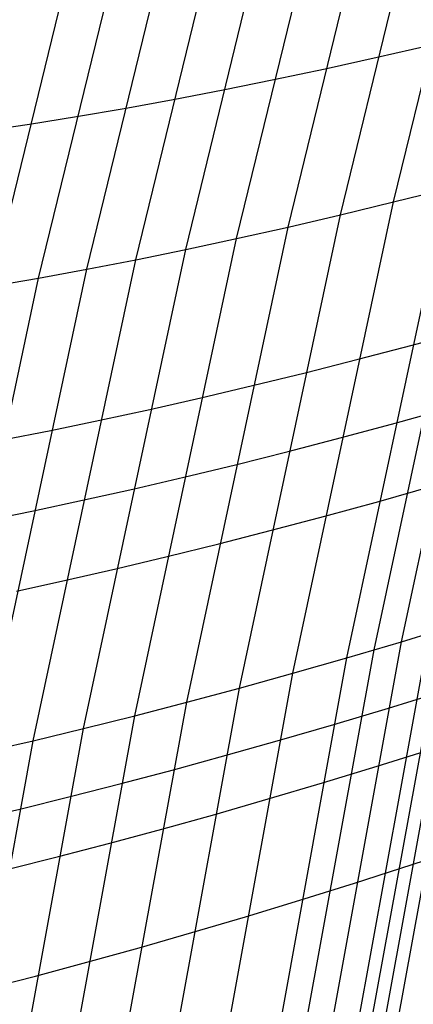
# Model space of a CAD drawing. Extents: x -260 to 296, y -277 to 294.
# Tile 36 of 241: x -205 to -198, y 10 to 26. Entities that reach past the tile are written whole.
import ezdxf

# ---------------------------------------------------------------- set-up
doc = ezdxf.new("R2010")
doc.units = 0
doc.layers.add('PREDEFINITO', color=7, linetype='CONTINUOUS')

msp = doc.modelspace()

# ---------------------------------------------------------------- linework, layer by layer
at = {"layer": 'PREDEFINITO'}
for p, q in [((-198.47, 23.222, 440.136), (-196.546, 31.105, 438.972)), ((-199.359, 23.007, 439.6), (-197.427, 30.924, 438.439)), ((-200.237, 22.802, 439.043), (-198.297, 30.752, 437.887)), ((-201.102, 22.609, 438.464), (-199.155, 30.591, 437.312)), ((-201.954, 22.426, 437.862), (-199.999, 30.441, 436.717)), ((-202.792, 22.254, 437.24), (-200.829, 30.302, 436.101)), ((-203.614, 22.094, 436.599), (-201.644, 30.173, 435.466)), ((-205.21, 21.809, 435.258), (-203.226, 29.949, 434.141)), ((-204.421, 21.945, 435.938), (-202.443, 30.055, 434.813)), ((-198.741, 25.652, 439.212), (-197.855, 25.856, 439.747)), ((-199.616, 25.458, 438.657), (-198.741, 25.652, 439.212)), ((-200.479, 25.276, 438.079), (-199.616, 25.458, 438.657)), ((-201.328, 25.104, 437.479), (-200.479, 25.276, 438.079)), ((-202.163, 24.943, 436.86), (-201.328, 25.104, 437.479)), ((-203.788, 24.655, 435.562), (-202.984, 24.793, 436.22)), ((-202.984, 24.793, 436.22), (-202.163, 24.943, 436.86)), ((-204.575, 24.528, 434.885), (-203.788, 24.655, 435.562)), ((-205.345, 24.413, 434.19), (-204.575, 24.528, 434.885)), ((-198.335, 15.844, 442.31), (-196.662, 23.683, 441.137)), ((-198.795, 15.708, 442.07), (-197.118, 23.564, 440.898)), ((-199.252, 15.574, 441.821), (-197.571, 23.447, 440.65)), ((-198.47, 23.222, 440.136), (-197.571, 23.447, 440.65)), ((-200.158, 15.315, 441.304), (-198.47, 23.222, 440.136)), ((-199.359, 23.007, 439.6), (-198.47, 23.222, 440.136)), ((-201.054, 15.066, 440.764), (-199.359, 23.007, 439.6)), ((-200.237, 22.802, 439.043), (-199.359, 23.007, 439.6)), ((-201.938, 14.828, 440.203), (-200.237, 22.802, 439.043)), ((-201.102, 22.609, 438.464), (-200.237, 22.802, 439.043)), ((-202.81, 14.602, 439.618), (-201.102, 22.609, 438.464)), ((-201.954, 22.426, 437.862), (-201.102, 22.609, 438.464)), ((-203.669, 14.386, 439.011), (-201.954, 22.426, 437.862)), ((-202.792, 22.254, 437.24), (-201.954, 22.426, 437.862)), ((-204.513, 14.183, 438.383), (-202.792, 22.254, 437.24)), ((-203.614, 22.094, 436.599), (-202.792, 22.254, 437.24)), ((-205.342, 13.991, 437.735), (-203.614, 22.094, 436.599)), ((-204.421, 21.945, 435.938), (-203.614, 22.094, 436.599)), ((-206.155, 13.811, 437.066), (-204.421, 21.945, 435.938)), ((-205.21, 21.809, 435.258), (-204.421, 21.945, 435.938)), ((-198.159, 20.819, 441.041), (-197.247, 21.066, 441.529)), ((-199.061, 20.583, 440.526), (-198.159, 20.819, 441.041)), ((-199.952, 20.356, 439.988), (-199.061, 20.583, 440.526)), ((-200.832, 20.14, 439.43), (-199.952, 20.356, 439.988)), ((-201.7, 19.936, 438.849), (-200.832, 20.14, 439.43)), ((-202.554, 19.742, 438.246), (-201.7, 19.936, 438.849)), ((-203.393, 19.56, 437.622), (-202.554, 19.742, 438.246)), ((-198.442, 19.51, 441.236), (-197.528, 19.763, 441.724)), ((-204.218, 19.389, 436.978), (-203.393, 19.56, 437.622)), ((-199.344, 19.268, 440.72), (-198.442, 19.51, 441.236)), ((-205.027, 19.23, 436.314), (-204.218, 19.389, 436.978)), ((-200.237, 19.036, 440.182), (-199.344, 19.268, 440.72)), ((-201.118, 18.814, 439.623), (-200.237, 19.036, 440.182)), ((-201.987, 18.604, 439.041), (-201.118, 18.814, 439.623)), ((-202.842, 18.405, 438.437), (-201.987, 18.604, 439.041)), ((-203.683, 18.218, 437.812), (-202.842, 18.405, 438.437)), ((-198.718, 18.199, 441.431), (-197.804, 18.458, 441.919)), ((-204.509, 18.042, 437.167), (-203.683, 18.218, 437.812)), ((-199.622, 17.951, 440.914), (-198.718, 18.199, 441.431)), ((-205.319, 17.877, 436.502), (-204.509, 18.042, 437.167)), ((-200.516, 17.714, 440.376), (-199.622, 17.951, 440.914)), ((-201.398, 17.487, 439.816), (-200.516, 17.714, 440.376)), ((-202.268, 17.271, 439.233), (-201.398, 17.487, 439.816)), ((-203.124, 17.067, 438.628), (-202.268, 17.271, 439.233)), ((-203.966, 16.874, 438.002), (-203.124, 17.067, 438.628)), ((-204.793, 16.693, 437.356), (-203.966, 16.874, 438.002)), ((-198.335, 15.844, 442.31), (-196.476, 16.414, 443.215)), ((-200.743, -3.405, 445.83), (-197.174, 16.196, 442.875)), ((-201.217, -3.591, 445.608), (-197.64, 16.054, 442.655)), ((-200.98, -3.498, 445.719), (-197.407, 16.125, 442.765)), ((-201.453, -3.683, 445.494), (-197.872, 15.983, 442.542)), ((-202.39, -4.045, 445.017), (-198.795, 15.708, 442.07)), ((-201.923, -3.866, 445.26), (-198.335, 15.844, 442.31)), ((-199.252, 15.574, 441.821), (-198.335, 15.844, 442.31)), ((-202.855, -4.222, 444.765), (-199.252, 15.574, 441.821)), ((-200.158, 15.315, 441.304), (-199.252, 15.574, 441.821)), ((-203.776, -4.567, 444.24), (-200.158, 15.315, 441.304)), ((-201.054, 15.066, 440.764), (-200.158, 15.315, 441.304)), ((-198.554, 14.731, 442.477), (-196.693, 15.31, 443.382)), ((-204.687, -4.9, 443.691), (-201.054, 15.066, 440.764)), ((-201.938, 14.828, 440.203), (-201.054, 15.066, 440.764)), ((-205.586, -5.222, 443.119), (-201.938, 14.828, 440.203)), ((-202.81, 14.602, 439.618), (-201.938, 14.828, 440.203)), ((-199.472, 14.456, 441.988), (-198.554, 14.731, 442.477)), ((-206.473, -5.532, 442.522), (-202.81, 14.602, 439.618)), ((-203.669, 14.386, 439.011), (-202.81, 14.602, 439.618)), ((-207.346, -5.829, 441.901), (-203.669, 14.386, 439.011)), ((-204.513, 14.183, 438.383), (-203.669, 14.386, 439.011)), ((-200.379, 14.192, 441.47), (-199.472, 14.456, 441.988)), ((-198.744, 13.753, 442.623), (-196.882, 14.341, 443.529)), ((-208.204, -6.114, 441.257), (-204.513, 14.183, 438.383)), ((-205.342, 13.991, 437.735), (-204.513, 14.183, 438.383)), ((-201.275, 13.938, 440.929), (-200.379, 14.192, 441.47)), ((-202.161, 13.696, 440.368), (-201.275, 13.938, 440.929)), ((-199.663, 13.473, 442.134), (-198.744, 13.753, 442.623)), ((-203.034, 13.464, 439.782), (-202.161, 13.696, 440.368)), ((-203.893, 13.244, 439.175), (-203.034, 13.464, 439.782)), ((-200.571, 13.205, 441.615), (-199.663, 13.473, 442.134)), ((-204.738, 13.036, 438.546), (-203.893, 13.244, 439.175)), ((-201.468, 12.947, 441.075), (-200.571, 13.205, 441.615)), ((-205.568, 12.84, 437.896), (-204.738, 13.036, 438.546)), ((-202.355, 12.7, 440.512), (-201.468, 12.947, 441.075)), ((-203.228, 12.465, 439.926), (-202.355, 12.7, 440.512)), ((-204.088, 12.241, 439.318), (-203.228, 12.465, 439.926)), ((-199.121, 11.795, 442.916), (-197.255, 12.4, 443.822)), ((-204.934, 12.029, 438.688), (-204.088, 12.241, 439.318)), ((-200.041, 11.507, 442.426), (-199.121, 11.795, 442.916)), ((-200.95, 11.23, 441.907), (-200.041, 11.507, 442.426)), ((-201.849, 10.964, 441.365), (-200.95, 11.23, 441.907)), ((-202.737, 10.709, 440.802), (-201.849, 10.964, 441.365)), ((-203.612, 10.465, 440.215), (-202.737, 10.709, 440.802)), ((-204.474, 10.233, 439.605), (-203.612, 10.465, 440.215)), ((-205.321, 10.013, 438.974), (-204.474, 10.233, 439.605))]:
    msp.add_line(p, q, dxfattribs=at)

doc.saveas('drawing.dxf')
